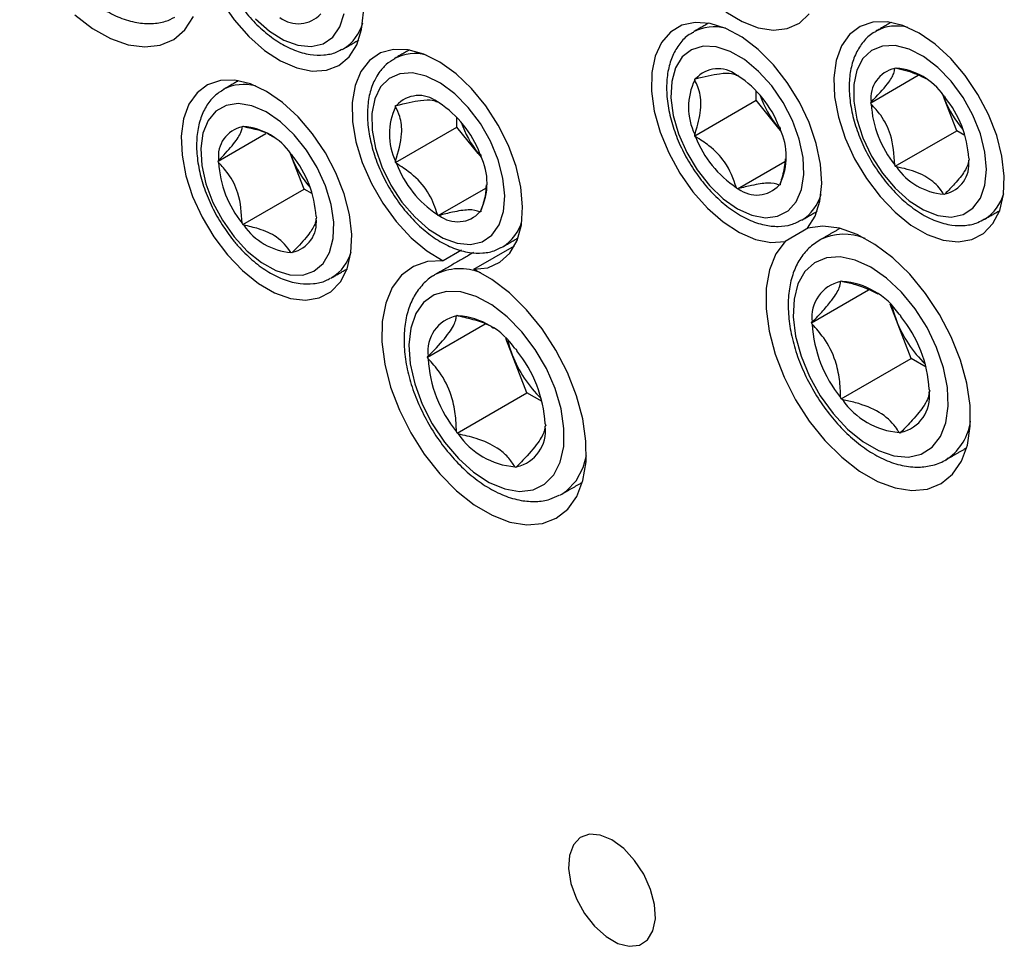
# Model space of a CAD drawing. Header units: millimetres. Extents: x 36 to 589, y 6 to 414.
# Tile 33 of 62: x 445.66 to 451.1, y 215.44 to 220.56. Entities that reach past the tile are written whole.
import ezdxf

# ---------------------------------------------------------------- set-up
doc = ezdxf.new("R2010")
doc.units = ezdxf.units.MM

msp = doc.modelspace()

# ---------------------------------------------------------------- linework, layer by layer
at = {"color": 7, "linetype": 'Continuous', "lineweight": 30}
for p, q in [((447.4395039, 220.3937261), (447.4474757, 220.3980898)), ((449.6189694, 220.2524458), (449.6238218, 220.2528797)), ((449.6238218, 220.2528797), (449.6286743, 220.2468434)), ((450.360447, 220.0998225), (450.6228283, 220.251292)), ((450.4937282, 220.2894578), (450.4965298, 220.2934439)), ((450.4965298, 220.2934439), (450.5021329, 220.2902093)), ((449.3881196, 220.2318044), (449.392972, 220.2322383)), ((449.3881196, 220.2253341), (449.3881196, 220.2318044)), ((449.7275308, 220.1134556), (449.7275308, 220.1658506)), ((450.7678997, 220.1203909), (450.7581671, 220.1454755)), ((450.7593543, 220.1440637), (450.7678997, 220.1203909)), ((447.9657427, 220.1046225), (447.9705951, 220.1050563)), ((447.9705951, 220.1050563), (447.9754475, 220.09902)), ((449.3881196, 219.9175177), (449.7275308, 220.1134556)), ((449.845382, 219.9668499), (449.7275308, 220.1134556)), ((450.360447, 220.0998225), (450.3632486, 220.1038086)), ((450.3632486, 220.0926018), (450.360447, 220.0998225)), ((450.7630922, 220.1395606), (450.7686953, 220.1363261)), ((450.835941, 219.9450213), (450.7678997, 220.1203909)), ((450.7686953, 220.1363261), (450.7714969, 220.1291054)), ((447.7348928, 220.083981), (447.7397453, 220.0844149)), ((447.7348928, 220.0775108), (447.7348928, 220.083981)), ((448.0743041, 219.9656322), (448.0743041, 220.0180272)), ((446.7542024, 219.7773699), (447.0171738, 219.92918)), ((446.8874836, 219.9670052), (446.8902852, 219.9709913)), ((446.8902852, 219.9709913), (446.8958883, 219.9677567)), ((447.7348928, 219.7696943), (448.0743041, 219.9656322)), ((448.1921552, 219.8190266), (448.0743041, 219.9656322)), ((449.3881196, 219.9175177), (449.3881196, 219.9239879)), ((449.845382, 219.9668499), (449.8615755, 219.9476528)), ((449.8622017, 219.9459263), (449.845382, 219.9668499)), ((449.8546717, 219.9657047), (449.8595241, 219.9596683)), ((449.8595241, 219.9596683), (449.8595241, 219.9531981)), ((450.4965298, 219.7490833), (450.835941, 219.9450213)), ((450.8812818, 219.9188466), (450.835941, 219.9450213)), ((449.392972, 219.9114813), (449.3881196, 219.9175177)), ((447.1616551, 219.7979383), (447.1519225, 219.8230229)), ((447.1531097, 219.8216111), (447.1616551, 219.7979383)), ((447.1568476, 219.817108), (447.1624507, 219.8138734)), ((448.1921552, 219.8190266), (448.2083488, 219.7998294)), ((448.208975, 219.798103), (448.1921552, 219.8190266)), ((448.2014449, 219.8178813), (448.2062974, 219.811845)), ((446.7542024, 219.7773699), (446.757004, 219.781356)), ((446.757004, 219.7701492), (446.7542024, 219.7773699)), ((447.2296964, 219.6225687), (447.1616551, 219.7979383)), ((447.1624507, 219.8138734), (447.1652523, 219.8066527)), ((447.7348928, 219.7696943), (447.7348928, 219.7761645)), ((447.7397453, 219.7636579), (447.7348928, 219.7696943)), ((448.2062974, 219.811845), (448.2062974, 219.8053747)), ((449.6238218, 219.6243063), (449.8863455, 219.775858)), ((450.9019765, 219.7928076), (450.9047781, 219.7855869)), ((450.9047781, 219.7855869), (450.9019765, 219.7816008)), ((450.4965298, 219.7490833), (450.4937282, 219.756304)), ((450.5021329, 219.7458487), (450.4965298, 219.7490833)), ((449.8595241, 219.6518519), (449.8595241, 219.6453816)), ((446.8902852, 219.4266307), (447.2296964, 219.6225687)), ((447.2750372, 219.596394), (447.2296964, 219.6225687)), ((447.9705951, 219.4764829), (448.2334064, 219.6282007)), ((449.6238218, 219.6243063), (449.6189694, 219.6303427)), ((449.6286743, 219.6247402), (449.6238218, 219.6243063)), ((449.8595241, 219.6453816), (449.8546717, 219.6449478)), ((450.7686953, 219.5919655), (450.7630922, 219.5952001)), ((450.7714969, 219.5959516), (450.7686953, 219.5919655)), ((448.2062974, 219.4975583), (448.2014449, 219.4971244)), ((448.2062974, 219.5040285), (448.2062974, 219.4975583)), ((446.8902852, 219.4266307), (446.8874836, 219.4338514)), ((447.2957319, 219.470355), (447.2985335, 219.4631343)), ((447.2985335, 219.4631343), (447.2957319, 219.4591482)), ((447.9705951, 219.4764829), (447.9657427, 219.4825193)), ((447.9754475, 219.4769168), (447.9705951, 219.4764829)), ((446.8958883, 219.4233961), (446.8902852, 219.4266307)), ((450.0166836, 219.4081031), (449.887183, 219.3333441)), ((447.1624507, 219.2695129), (447.1568476, 219.2727475)), ((447.1652523, 219.273499), (447.1624507, 219.2695129)), ((448.0984531, 219.2845901), (447.9978244, 219.2264984)), ((448.1676535, 219.1795922), (448.3918883, 219.3090402)), ((448.3191675, 219.299433), (448.3271393, 219.3037966)), ((447.3763215, 219.129638), (447.3829121, 219.1332791)), ((450.1942048, 219.111427), (450.1974694, 219.1160719)), ((450.1974694, 219.1160719), (450.2039985, 219.1123027)), ((450.0341701, 218.8837262), (450.3491211, 219.0655436)), ((450.5023714, 218.8964343), (450.4676475, 218.9859315)), ((448.0713137, 218.9216085), (448.0745783, 218.9262534)), ((448.0745783, 218.9262534), (448.0811074, 218.9224842)), ((450.5840211, 218.6859908), (450.5023714, 218.8964343)), ((450.5175389, 218.9312997), (450.524068, 218.9275305)), ((450.524068, 218.9275305), (450.5273326, 218.9191164)), ((447.9112789, 218.6939078), (448.2294004, 218.8775554)), ((450.0341701, 218.8837262), (450.0374346, 218.8883711)), ((450.0374346, 218.8753121), (450.0341701, 218.8837262)), ((448.3794803, 218.7066158), (448.3447564, 218.796113)), ((448.3946478, 218.7414812), (448.4011769, 218.737712)), ((448.4011769, 218.737712), (448.4044415, 218.7292979)), ((447.9112789, 218.6939078), (447.9145435, 218.6985527)), ((447.9145435, 218.6854937), (447.9112789, 218.6939078)), ((448.46113, 218.4961723), (448.3794803, 218.7066158)), ((450.1974694, 218.4628392), (450.5840211, 218.6859908)), ((450.6670926, 218.6380346), (450.5840211, 218.6859908)), ((450.6841027, 218.5150575), (450.6873673, 218.5066435)), ((448.0745783, 218.2730207), (448.46113, 218.4961723)), ((448.5442015, 218.4482161), (448.46113, 218.4961723)), ((450.1974694, 218.4628392), (450.1942048, 218.4712533)), ((450.2039985, 218.45907), (450.1974694, 218.4628392)), ((450.6873673, 218.5066435), (450.6841027, 218.5019986)), ((448.5612116, 218.3252391), (448.5644762, 218.316825)), ((448.5644762, 218.316825), (448.5612116, 218.3121801)), ((448.0745783, 218.2730207), (448.0713137, 218.2814348)), ((448.0811074, 218.2692516), (448.0745783, 218.2730207)), ((450.524068, 218.2742978), (450.5175389, 218.278067)), ((450.5273326, 218.2789427), (450.524068, 218.2742978)), ((450.7767369, 218.1270497), (450.7875138, 218.1336666)), ((448.4011769, 218.0844794), (448.3946478, 218.0882486)), ((448.4044415, 218.0891243), (448.4011769, 218.0844794)), ((448.6424111, 217.931048), (448.6538458, 217.9372312))]:
    msp.add_line(p, q, dxfattribs=at)
at = {"color": 7, "linetype": 'Continuous', "lineweight": 30, "flags": 128}
for points in [[(446.7705176, 220.660332), (446.8425578, 220.5569991), (446.9234233, 220.46545), (447.0101852, 220.3890006), (447.0997009, 220.3304198), (447.1887283, 220.2918294), (447.2740427, 220.2746272), (447.3525542, 220.2794361), (447.421419, 220.3060821), (447.478143, 220.3536001), (447.5206716, 220.4202688), (447.5474644, 220.5036737), (447.5575509, 220.6007938)], [(445.9617507, 220.585178), (446.0597014, 220.5103074), (446.158918, 220.4547522), (446.2563478, 220.4202218), (446.3489929, 220.4077788), (446.4340026, 220.417806), (446.5087612, 220.4499948), (446.5709686, 220.5033548), (446.6187105, 220.5762443)], [(446.9610225, 220.5628399), (447.0380057, 220.4954366), (447.1174636, 220.4462517), (447.1956809, 220.4175852), (447.2690003, 220.4107774), (447.3339933, 220.4261467), (447.3876211, 220.4629744), (447.427376, 220.5195385), (447.4513991, 220.593194)], [(449.5603228, 220.6026444), (449.6499984, 220.5477967), (449.7385551, 220.513269), (449.8227854, 220.500312), (449.8996387, 220.509395), (449.9663312, 220.5401889), (450.0204473, 220.5915785)], [(450.010446, 219.4064571), (450.0531513, 219.4729137), (450.0801357, 219.5561385), (450.0904217, 219.6531171), (450.083637, 219.7603369), (450.0600271, 219.8739146), (450.0204473, 219.9897363), (449.9663312, 220.1036071), (449.8996387, 220.2114025), (449.8227854, 220.3092184), (449.7385551, 220.3935117), (449.6499984, 220.4612294), (449.5603228, 220.5099189), (449.4727764, 220.5378166), (449.3905301, 220.543912), (449.3165628, 220.5279844), (449.2535536, 220.4906107), (449.2037846, 220.4331445), (449.1690585, 220.3576673), (449.1506331, 220.2669128), (449.1491756, 220.164168), (449.1647389, 220.0531545), (449.1967593, 219.937893), (449.244077, 219.8225583), (449.3049782, 219.7113278), (449.3772571, 219.6082301), (449.4582957, 219.5169996), (449.5451589, 219.4409404), (449.6347005, 219.3828075), (449.7236773, 219.3447064), (449.8088667, 219.3280171), (449.887183, 219.3333441)], [(450.6278985, 220.4843439), (450.5386846, 220.5260086), (450.4526951, 220.5464929), (450.373038, 220.5450564), (450.3025921, 220.5217509), (450.2439037, 220.4774189), (450.1990939, 220.4136625), (450.1697821, 220.3327861), (450.1570279, 220.2377128), (450.1612922, 220.1318788), (450.1824208, 220.0191092), (450.2196502, 219.9034798), (450.2716347, 219.7891697), (450.3364956, 219.6803104), (450.4118884, 219.5808363), (450.4950885, 219.4943428), (450.5830886, 219.4239559), (450.6727083, 219.3722195), (450.7607085, 219.3410036), (450.8439085, 219.3314364), (450.9193014, 219.3438637), (450.9841623, 219.3778363), (451.0361468, 219.4321263), (451.0733762, 219.5047717), (451.0945048, 219.5931467), (451.0987691, 219.6940572), (451.0860149, 219.8038562), (451.0567031, 219.9185752), (451.0118933, 220.034068), (450.9532049, 220.1461602), (450.882759, 220.2508007), (450.8031019, 220.3442075), (450.7171124, 220.4230045), (450.6278985, 220.4843439)], [(451.0003081, 219.7304386), (450.9917116, 219.826678), (450.966324, 219.9283426), (450.9253324, 220.0306788), (450.8706536, 220.1289015), (450.8048442, 220.2184177), (450.7309815, 220.295042), (450.6525192, 220.3551913), (450.573126, 220.3960533), (450.4965144, 220.4157171), (450.4262666, 220.4132634), (450.3656672, 220.388807), (450.31755, 220.3434912), (450.2841647, 220.2794352), (450.2670725, 220.199634), (450.2670725, 220.107819), (450.2841647, 220.0082835), (450.31755, 219.9056816), (450.3656672, 219.8048109), (450.4262666, 219.7103879), (450.4965144, 219.6268278), (450.573126, 219.5580378), (450.6525192, 219.5072343), (450.7309815, 219.476793), (450.8048442, 219.4681372), (450.8706536, 219.4816716), (450.9253324, 219.5167634), (450.966324, 219.5717718), (450.9917116, 219.6441245), (451.0003081, 219.7304386)], [(448.1676535, 219.1795922), (448.2447132, 219.1881582), (448.3116736, 219.218452), (448.3661096, 219.2693764), (448.4060494, 219.3390869), (448.4300465, 219.4250586), (448.4372316, 219.5241777), (448.4273446, 219.6328541), (448.4007436, 219.7471516), (448.3583919, 219.8629303), (448.3018237, 219.9759969), (448.2330877, 220.082256), (448.1546736, 220.177859), (448.0694215, 220.2593432), (447.9804192, 220.3237572), (447.8908903, 220.3687681), (447.8040775, 220.3927454), (447.7231253, 220.3948209), (447.6509655, 220.3749192), (447.5902119, 220.3337613), (447.5430649, 220.2728378), (447.5112322, 220.1943555), (447.4958667, 220.1011568), (447.4975249, 219.9966174), (447.5161469, 219.8845237), (447.5510581, 219.7689357), (447.600994, 219.65404), (447.664146, 219.543998), (447.7382268, 219.4427954), (447.8205531, 219.3540978), (447.9081431, 219.2811177), (447.9978244, 219.2264984)], [(449.6238218, 219.5139918), (449.7028655, 219.4782878), (449.7782132, 219.4641072), (449.8463417, 219.472113), (449.9040654, 219.5019308), (449.9486853, 219.5521666), (449.9781149, 219.6204711), (449.9909781, 219.7036508), (449.9866735, 219.797816), (449.9654024, 219.8985639), (449.9281594, 220.0011834), (449.8766859, 220.1008763), (449.8133887, 220.192981), (449.7412276, 220.2731908), (449.6635767, 220.3377552), (449.584067, 220.3836552), (449.5064161, 220.4087446), (449.434255, 220.4118502), (449.3709578, 220.3928269), (449.3194843, 220.3525641), (449.2822413, 220.2929444), (449.2609701, 220.2167557), (449.2566656, 220.1275604), (449.2695288, 220.0295292), (449.2989584, 219.9272459), (449.3435783, 219.8254932), (449.401302, 219.7290289), (449.4694305, 219.6423636), (449.5447782, 219.5695497), (449.6238218, 219.5139918)], [(447.6521614, 220.1868981), (447.6200844, 220.1214043), (447.6043969, 220.0404505), (447.6058323, 219.9478218), (447.6243237, 219.8478496), (447.6590064, 219.7452084), (447.7082586, 219.6446975), (447.7697773, 219.5510168), (447.8406861, 219.4685467), (447.9176693, 219.4011434), (447.9971272, 219.3519586), (448.0753445, 219.3232921), (448.1486638, 219.3164843), (448.2136569, 219.3318536), (448.2672847, 219.3686813), (448.3070395, 219.4252453), (448.3310626, 219.4989009), (448.3382307, 219.5862039), (448.3282085, 219.6830722), (448.3014647, 219.7849763), (448.2592498, 219.8871513), (448.2035378, 219.9848196), (448.1369336, 220.0734144), (448.0625516, 220.1487929), (447.9838698, 220.2074307), (447.9045673, 220.2465859), (447.8283522, 220.2644277), (447.7587882, 220.2601217), (447.6991281, 220.2338693), (447.6521614, 220.1868981)], [(447.0216539, 220.1618913), (446.93244, 220.203556), (446.8464506, 220.2240403), (446.7667934, 220.2226038), (446.6963475, 220.1992983), (446.6376591, 220.1549663), (446.5928493, 220.0912099), (446.5635375, 220.0103335), (446.5507833, 219.9152602), (446.5550476, 219.8094262), (446.5761763, 219.6966566), (446.6134056, 219.5810272), (446.6653901, 219.4667171), (446.730251, 219.3578578), (446.8056439, 219.2583837), (446.8888439, 219.1718902), (446.9768441, 219.1015033), (447.0664638, 219.0497669), (447.1544639, 219.018551), (447.237664, 219.0089838), (447.3130569, 219.0214111), (447.3779177, 219.0553837), (447.4299022, 219.1096737), (447.4671316, 219.182319), (447.4882602, 219.2706941), (447.4925245, 219.3716046), (447.4797703, 219.4814036), (447.4504585, 219.5961226), (447.4056487, 219.7116153), (447.3469603, 219.8237076), (447.2765144, 219.9283481), (447.1968573, 220.0217548), (447.1108678, 220.1005519), (447.0216539, 220.1618913)], [(446.8425202, 219.3586697), (446.9152723, 219.2796294), (446.9932191, 219.2165163), (447.0727159, 219.1722814), (447.1500455, 219.1489932), (447.2215921, 219.1477404), (447.2840102, 219.1685818), (447.3343813, 219.2105428), (447.37035, 219.2716613), (447.3902345, 219.3490796), (447.393105, 219.4391776), (447.3788273, 219.5377424), (447.3480689, 219.6401653), (447.3022682, 219.741657), (447.2435667, 219.837472), (447.1747093, 219.9231301), (447.0989155, 219.9946259), (447.0197295, 220.0486164), (446.9408539, 220.082577), (446.8659769, 220.0949199), (446.7985996, 220.0850678), (446.7418724, 220.0534815), (446.698448, 220.0016378), (446.6703567, 219.9319609), (446.6589121, 219.8477089), (446.6646494, 219.7528213), (446.6873002, 219.6517349), (446.7258054, 219.5491764), (446.7783646, 219.4499412), (446.8425202, 219.3586697)], [(449.887183, 219.3333441), (449.8365855, 219.2639846), (449.8016816, 219.1768725), (449.7835452, 219.0746879), (449.7827345, 218.9605751), (449.7992743, 218.8380452), (449.8326557, 218.7108684), (449.8818516, 218.5829579), (449.9453484, 218.4582492), (450.0211921, 218.3405797), (450.1070493, 218.23357), (450.200278, 218.1405126), (450.2980098, 218.0642709), (450.3972375, 218.0071907), (450.494908, 217.9710284), (450.5880159, 217.9568967), (450.6736965, 217.9652303), (450.7493133, 217.995773), (450.8125398, 218.0475848), (450.8614304, 218.1190716), (450.894481, 218.2080338), (450.9106744, 218.3117341), (450.9095125, 218.4269817), (450.891031, 218.5502304), (450.8557985, 218.6776882), (450.8048992, 218.8054331), (450.7398992, 218.9295345), (450.6627985, 219.0461739), (450.5759694, 219.1517625), (450.4820836, 219.2430513), (450.3840298, 219.3172315), (450.2848252, 219.3720205), (450.1875222, 219.4057326), (450.0951147, 219.4173304), (450.010446, 219.4064571)], [(447.9978244, 219.2264984), (447.910679, 219.2220089), (447.833166, 219.1952176), (447.7676706, 219.1469489), (447.7162079, 219.078688), (447.6803615, 218.9925352), (447.6612344, 218.8911413), (447.659415, 218.7776262), (447.6749593, 218.6554827), (447.707389, 218.528469), (447.7557064, 218.4004932), (447.8184247, 218.2754931), (447.8936141, 218.1573149), (447.9789611, 218.0495947), (448.0718396, 217.9556471), (448.1693919, 217.8783628), (448.2686163, 217.8201197), (448.3664597, 217.7827099), (448.4599116, 217.7672846), (448.5460965, 217.7743183), (448.6223626, 217.8035946), (448.6863632, 217.8542127), (448.7361291, 217.9246152), (448.7701291, 218.0126357), (448.7873169, 218.115566), (448.7871637, 218.230239), (448.7696742, 218.3531263), (448.7353866, 218.4804466), (448.6853558, 218.6082825), (448.6211214, 218.7327006), (448.5446596, 218.8498725), (448.4583232, 218.9561931), (448.3647688, 219.0483908), (448.2668748, 219.1236289), (448.1676535, 219.1795922)], [(450.3607687, 219.1905529), (450.274416, 219.230263), (450.1915987, 219.248067), (450.1157071, 219.2432359), (450.0498484, 219.2159675), (449.9967189, 219.1673782), (449.9584935, 219.0994573), (449.9367374, 219.0149854), (449.9323412, 218.9174208), (449.9454848, 218.8107579), (449.9756302, 218.6993634), (450.0215432, 218.5877978), (450.0813441, 218.4806286), (450.1525848, 218.3822434), (450.2323485, 218.2966701), (450.3173697, 218.227412), (450.4041677, 218.1773046), (450.4891889, 218.1483993), (450.5689526, 218.1418794), (450.6401932, 218.1580119), (450.6999942, 218.1961364), (450.7459072, 218.2546919), (450.7760526, 218.3312813), (450.7891962, 218.4227689), (450.7848, 218.5254093), (450.7630438, 218.6350003), (450.7248185, 218.7470552), (450.6716889, 218.8569866), (450.6058302, 218.9602938), (450.5299387, 219.0527474), (450.4471213, 219.1305624), (450.3607687, 219.1905529)], [(448.6093835, 218.0432165), (448.6449551, 218.1141089), (448.6638609, 218.2010195), (448.6653269, 218.30039), (448.649293, 218.4081523), (448.6164158, 218.5198945), (448.5680411, 218.631042), (448.5061495, 218.7370443), (448.4332749, 218.8335617), (448.3524006, 218.9166427), (448.2668378, 218.982886), (448.1800893, 219.0295796), (448.0957067, 219.0548118), (448.0171446, 219.0575497), (447.9476193, 219.0376812), (447.8899772, 218.9960196), (447.8465782, 218.9342706), (447.8191991, 218.8549622), (447.8089606, 218.7613414), (447.8162822, 218.6572408), (447.8408638, 218.5469226), (447.8816993, 218.434903), (447.9371167, 218.3257682), (448.0048473, 218.2239861), (448.0821183, 218.1337238), (448.165766, 218.0586766), (448.2523659, 218.0019169), (448.3383728, 217.9657686), (448.4202653, 217.9517114), (448.4946908, 217.9603209), (448.5586024, 217.9912446), (448.6093835, 218.0432165)], [(450.4775264, 218.9760241), (450.4860078, 218.9441983), (450.5023714, 218.8964343)], [(448.3546353, 218.7862056), (448.3631167, 218.7543798), (448.3794803, 218.7066158)], [(448.7325349, 218.0102156), (448.7707118, 218.0839989), (448.7891545, 218.1507489)], [(448.6538458, 217.9372312), (448.6797605, 217.9545914), (448.7325349, 218.0102156)], [(448.9308422, 216.0258718), (448.8659787, 216.0530217), (448.8059258, 216.0575679), (448.7551373, 216.0391732), (448.7173801, 215.999202), (448.6954544, 215.9406186), (448.6909864, 215.867768), (448.7043073, 215.7860532), (448.7344293, 215.7015344), (448.7791184, 215.6204802), (448.8350601, 215.548902), (448.8981055, 215.4921083), (448.9635789, 215.4543114), (449.0266243, 215.4383143), (449.0825661, 215.4453036), (449.1272551, 215.474761), (449.1573771, 215.5245015), (449.1706981, 215.5908364), (449.16623, 215.6688457), (449.1443043, 215.7527439), (449.1065471, 215.8363087), (449.0557587, 215.9133424), (448.9957058, 215.9781318), (448.9308422, 216.0258718)]]:
    msp.add_lwpolyline(points, dxfattribs=at)
at = {"color": 7, "linetype": 'Continuous', "lineweight": 30}
for centre, radius, start, end in [((447.1979176, 220.7028261), 0.1665956, 232.1886578, 318.0303783), ((447.3185386, 220.6044867), 0.2433607, 301.9932046, 344.9741347), ((450.5030689, 220.2832861), 0.2404052, 74.734919, 118.0886582), ((449.4950423, 220.2727102), 0.2464522, 75.3020269, 117.6970043), ((447.8412, 220.1292285), 0.2424147, 74.901066, 117.4018483), ((449.5168357, 220.1208297), 0.1665956, 52.1886578, 138.0303783), ((450.5283242, 220.1264656), 0.1666233, 101.9835061, 187.8151509), ((450.4755133, 219.9427515), 0.3484759, 34.3863915, 85.6189851), ((446.897545, 219.953466), 0.247337, 75.3453225, 116.988687), ((449.7024263, 220.074661), 0.3485558, 154.3877642, 205.6122358), ((449.306453, 219.7564161), 0.5868096, 20.8949186, 56.6942246), ((447.863609, 219.9730063), 0.1665956, 52.1886578, 138.0303783), ((447.6532262, 219.6085927), 0.5868096, 20.8949186, 56.6942246), ((450.2861106, 220.3207834), 0.5652527, 198.6576317, 218.7667048), ((450.9491301, 220.1264559), 0.5868588, 183.3070531, 219.1043067), ((451.2940318, 220.3246521), 0.5643915, 201.2177955, 221.3524983), ((450.316095, 219.7589535), 0.5868588, 3.3070531, 39.1043067), ((448.0491996, 219.9268377), 0.3485558, 154.3877642, 205.6122358), ((448.6328838, 220.17296), 0.5652527, 198.6576315, 218.7667048), ((446.9220797, 219.804013), 0.1666233, 101.9835061, 187.8151509), ((446.8692687, 219.6202989), 0.3484759, 34.3863915, 85.6189851), ((449.5452173, 219.802525), 0.3485558, 334.3877642, 25.6122358), ((449.9411907, 220.12077), 0.5868096, 200.8949186, 236.6942246), ((447.3428855, 219.8040033), 0.5868588, 183.3070531, 219.1043067), ((447.6877872, 220.0021995), 0.5643915, 201.2177955, 221.3524975), ((446.7098504, 219.4365009), 0.5868588, 3.3070531, 39.1043067), ((448.287964, 219.9729466), 0.5868096, 200.8949186, 236.6942246), ((447.8919906, 219.6547016), 0.3485558, 334.3877642, 25.6122358), ((450.7369008, 219.7589437), 0.1666233, 281.9835061, 7.8151509), ((450.7897118, 219.9426578), 0.3484759, 214.3863915, 265.6189851), ((449.7308079, 219.7563563), 0.1665956, 232.1886578, 318.0303783), ((450.8585509, 219.66329), 0.2452745, 302.4492395, 344.813157), ((449.8531215, 219.6568398), 0.2414218, 301.4664767, 345.1397277), ((448.0775812, 219.6085329), 0.1665956, 232.1886578, 318.0303783), ((447.1306563, 219.4364911), 0.1666233, 281.9835061, 7.8151509), ((448.1982024, 219.5101934), 0.2433605, 301.9931938, 344.973969), ((447.1834672, 219.6202052), 0.3484759, 214.3863915, 265.6189851), ((450.2139173, 219.0769908), 0.2963369, 67.0724268, 116.8359585), ((447.2579495, 219.3367333), 0.2387662, 301.5584641, 345.4088694), ((448.0916745, 218.8810855), 0.301705, 67.6360547, 117.8187108), ((450.235595, 218.9157175), 0.2000384, 101.9413964, 187.8572607), ((450.1722496, 218.6952411), 0.4182683, 34.3586401, 85.6467364), ((448.1127038, 218.725899), 0.2000384, 101.9413964, 187.8572607), ((448.0493584, 218.5054226), 0.4182683, 34.3586401, 85.6467364), ((451.1211478, 219.1344322), 0.6629685, 201.0380747, 226.2094678), ((449.9808974, 218.4746639), 0.7043646, 3.2875829, 39.1237768), ((450.74064, 218.9157058), 0.7043646, 183.2875829, 219.1237768), ((447.8580062, 218.2848454), 0.7043646, 3.2875829, 39.1237768), ((448.6177489, 218.7258873), 0.7043646, 183.2875829, 219.1237768), ((448.9982567, 218.9446137), 0.6629685, 201.0380747, 226.2094677), ((450.5492878, 218.6951286), 0.4182683, 214.3586401, 265.6467364), ((450.4859424, 218.4746522), 0.2000384, 281.9413964, 7.8572607), ((448.3630513, 218.2848337), 0.2000384, 281.9413964, 7.8572607), ((450.6046988, 218.384629), 0.3104891, 306.0716735, 351.8415059), ((448.4263967, 218.5053102), 0.4182683, 214.3586401, 265.6467364)]:
    msp.add_arc(centre, radius, start, end, dxfattribs=at)
for points, knots in [([(445.8279054, 221.7869942), (445.8239467, 221.7851862), (445.7960518, 221.7724455), (445.7546948, 221.7309267), (445.7077183, 221.6652229), (445.6760575, 221.5850128), (445.6588677, 221.4933763), (445.6572874, 221.3913621), (445.6715716, 221.2823449), (445.7011891, 221.170142), (445.7449288, 221.0584548), (445.8013285, 220.9505135), (445.8687317, 220.8493584), (445.9453301, 220.7578573), (446.0292294, 220.6786813), (446.1185563, 220.6142791), (446.2113218, 220.5671507), (446.3020778, 220.5404542), (446.3871516, 220.5348426), (446.4591269, 220.5442135), (446.4986948, 220.5640399), (446.5154241, 220.5724224)], [0, 0, 0, 0, 0.008623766, 0.060767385, 0.112728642, 0.166042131, 0.22149178, 0.278684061, 0.336652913, 0.394590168, 0.452342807, 0.509972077, 0.567607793, 0.625372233, 0.683408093, 0.741871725, 0.800849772, 0.860088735, 0.912499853, 0.963005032, 1, 1, 1, 1]), ([(446.763615, 221.3598487), (446.7552992, 221.3467292), (446.7331076, 221.311718), (446.7099312, 221.2441867), (446.6977114, 221.1566359), (446.7013791, 221.0597884), (446.7207133, 220.9572595), (446.7549093, 220.8531693), (446.8024739, 220.7513566), (446.8617014, 220.655202), (446.9306789, 220.5678849), (447.0073693, 220.4923544), (447.0897418, 220.4312821), (447.1756432, 220.3873944), (447.2596433, 220.3638214), (447.3376544, 220.3617211), (447.3972191, 220.3718345), (447.4267379, 220.3893851), (447.4360952, 220.3949485)], [0, 0, 0, 0, 0.038207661, 0.101961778, 0.1676515, 0.235333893, 0.30364414, 0.371795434, 0.43974607, 0.507638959, 0.575657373, 0.643970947, 0.712803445, 0.782304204, 0.85218451, 0.913492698, 0.972577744, 1, 1, 1, 1]), ([(449.3815821, 220.4886055), (449.3734413, 220.4846895), (449.3433612, 220.4702198), (449.3031362, 220.4264675), (449.2637914, 220.3616934), (449.2395813, 220.283486), (449.2301304, 220.1943796), (449.2364379, 220.0962947), (449.2583734, 219.9932127), (449.2949335, 219.8892545), (449.3445963, 219.7881843), (449.4055971, 219.6932335), (449.4760588, 219.607977), (449.5547186, 219.5327187), (449.6113987, 219.4960978), (449.6403936, 219.4773642)], [0, 0, 0, 0, 0.027641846, 0.102136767, 0.176673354, 0.25374241, 0.334078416, 0.416537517, 0.499509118, 0.582250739, 0.664768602, 0.747254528, 0.829922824, 0.912996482, 1, 1, 1, 1]), ([(450.3908844, 220.4935719), (450.3852554, 220.4910683), (450.3573525, 220.4786582), (450.3180783, 220.4379521), (450.2767721, 220.3750679), (450.2507073, 220.2983354), (450.2392636, 220.2106107), (450.2435204, 220.1134718), (450.263472, 220.0107989), (450.2982219, 219.9067326), (450.3462807, 219.8050799), (450.4059294, 219.7092153), (450.4752497, 219.6223089), (450.5522022, 219.5472985), (450.6347549, 219.4868543), (450.7207554, 219.443679), (450.8046907, 219.4209746), (450.8826142, 219.4195025), (450.9450742, 219.4314912), (450.9771236, 219.4513738), (450.9892474, 219.4588951)], [0, 0, 0, 0, 0.014012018, 0.069456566, 0.124721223, 0.181678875, 0.24108634, 0.30222529, 0.36388567, 0.425395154, 0.486726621, 0.548012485, 0.609416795, 0.671095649, 0.733250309, 0.796009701, 0.859078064, 0.914314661, 0.967586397, 1, 1, 1, 1]), ([(447.7311936, 220.3432063), (447.714481, 220.3334405), (447.6803706, 220.3135087), (447.655807, 220.2817526), (447.6432785, 220.2655556)], [0, 0, 0, 0, 0.489955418, 1, 1, 1, 1]), ([(447.6432785, 220.2655556), (447.6349628, 220.252436), (447.6127712, 220.2174249), (447.5895948, 220.1498936), (447.577375, 220.0623428), (447.5810427, 219.9654953), (447.6003769, 219.8629664), (447.6345729, 219.7588762), (447.6821375, 219.6570635), (447.741365, 219.5609089), (447.8103425, 219.4735918), (447.8870329, 219.3980613), (447.9694054, 219.336989), (448.0553068, 219.2931013), (448.1393069, 219.2695283), (448.217318, 219.267428), (448.2768827, 219.2775414), (448.3064015, 219.295092), (448.3157588, 219.3006554)], [0, 0, 0, 0, 0.038207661, 0.101961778, 0.1676515, 0.235333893, 0.30364414, 0.371795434, 0.43974607, 0.507638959, 0.575657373, 0.643970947, 0.712803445, 0.782304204, 0.85218451, 0.913492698, 0.972577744, 1, 1, 1, 1]), ([(449.392972, 220.2322383), (449.4404607, 220.2437806), (449.5230699, 220.2638591), (449.5910231, 220.2639676), (449.6107433, 220.2558373), (449.6189694, 220.2524458)], [0, 0, 0, 0, 0.4407540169, 0.7667162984, 1, 1, 1, 1]), ([(450.3632486, 220.1038086), (450.3969869, 220.1391672), (450.4556765, 220.2006756), (450.4897396, 220.2594836), (450.4925542, 220.2806348), (450.4937282, 220.2894578)], [0, 0, 0, 0, 0.440754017, 0.766716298, 1, 1, 1, 1]), ([(450.5021329, 220.2902093), (450.5225458, 220.2859062), (450.5828293, 220.2731984), (450.6326708, 220.2494998), (450.6656352, 220.233826)], [0, 0, 0, 0, 0.338615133, 1, 1, 1, 1]), ([(449.3881196, 219.9239879), (449.3926642, 219.9380227), (449.41089, 219.9943074), (449.4285459, 220.0910083), (449.4135843, 220.1748758), (449.3944081, 220.2128734), (449.3881196, 220.2253341)], [0, 0, 0, 0, 0.120573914, 0.483548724, 0.830637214, 1, 1, 1, 1]), ([(446.786392, 220.1731871), (446.7680604, 220.16159), (446.7291993, 220.1370056), (446.6853584, 220.0792112), (446.6531253, 220.0080033), (446.6357604, 219.9244914), (446.6336659, 219.8307344), (446.6474187, 219.7297714), (446.6763848, 219.6257258), (446.7194419, 219.5228508), (446.7729628, 219.4259807), (446.8159881, 219.3687858), (446.836737, 219.3412036)], [0, 0, 0, 0, 0.084515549, 0.179163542, 0.275481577, 0.375827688, 0.47986101, 0.585622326, 0.691366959, 0.796773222, 0.90199415, 1, 1, 1, 1]), ([(447.7397453, 220.0844149), (447.7872339, 220.0959572), (447.8698431, 220.1160357), (447.9377964, 220.1161442), (447.9575166, 220.1080139), (447.9657427, 220.1046225)], [0, 0, 0, 0, 0.440754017, 0.766716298, 1, 1, 1, 1]), ([(450.4937282, 219.756304), (450.4898998, 219.8133495), (450.4832402, 219.9125832), (450.4247135, 220.0248421), (450.381341, 220.0726565), (450.3632486, 220.0926018)], [0, 0, 0, 0, 0.440754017, 0.766716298, 1, 1, 1, 1]), ([(447.7348928, 219.7761645), (447.7498478, 219.8281785), (447.7758628, 219.9186596), (447.763631, 220.0185176), (447.743352, 220.0601459), (447.7348928, 220.0775108)], [0, 0, 0, 0, 0.440754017, 0.766716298, 1, 1, 1, 1]), ([(446.757004, 219.781356), (446.7664895, 219.7910096), (446.8045303, 219.8297243), (446.8596434, 219.8932117), (446.8847353, 219.9415635), (446.8868049, 219.9607223), (446.8874836, 219.9670052)], [0, 0, 0, 0, 0.120573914, 0.483548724, 0.830637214, 1, 1, 1, 1]), ([(446.8958883, 219.9677567), (446.9514477, 219.9564043), (447.0144245, 219.9435363), (447.0530595, 219.9140537), (447.0576099, 219.9105813)], [0, 0, 0, 0, 0.88222148, 1, 1, 1, 1]), ([(449.6189694, 219.6303427), (449.6013907, 219.6794476), (449.5708114, 219.7648684), (449.4783946, 219.8575566), (449.4181164, 219.8956084), (449.392972, 219.9114813)], [0, 0, 0, 0, 0.440754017, 0.766716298, 1, 1, 1, 1]), ([(446.8874836, 219.4338514), (446.8836553, 219.4908968), (446.8769956, 219.5901306), (446.8184689, 219.7023895), (446.7750964, 219.7502039), (446.757004, 219.7701492)], [0, 0, 0, 0, 0.440754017, 0.766716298, 1, 1, 1, 1]), ([(447.9657427, 219.4825193), (447.9599636, 219.5011616), (447.9423409, 219.5580092), (447.8879278, 219.6529479), (447.8053942, 219.7234626), (447.7528478, 219.7556355), (447.7397453, 219.7636579)], [0, 0, 0, 0, 0.1693627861, 0.5164512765, 0.8794260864, 1, 1, 1, 1]), ([(449.888696, 219.789929), (449.8850906, 219.7582938), (449.8799518, 219.713206), (449.8642184, 219.6659511), (449.8595241, 219.6518519)], [0, 0, 0, 0, 0.701634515, 1, 1, 1, 1]), ([(450.9019765, 219.7816008), (450.8981481, 219.7635088), (450.8914884, 219.7320367), (450.8329618, 219.6591061), (450.7895893, 219.6145413), (450.7714969, 219.5959516)], [0, 0, 0, 0, 0.440754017, 0.766716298, 1, 1, 1, 1]), ([(450.7630922, 219.5952001), (450.757755, 219.6035283), (450.7363509, 219.6369278), (450.6790925, 219.6903674), (450.5840238, 219.7279751), (450.522356, 219.7414348), (450.5021329, 219.7458487)], [0, 0, 0, 0, 0.120573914, 0.483548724, 0.830637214, 1, 1, 1, 1]), ([(449.8546717, 219.6449478), (449.8370929, 219.6506721), (449.8065137, 219.6606298), (449.7140969, 219.6463988), (449.6538187, 219.6311155), (449.6286743, 219.6247402)], [0, 0, 0, 0, 0.440754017, 0.766716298, 1, 1, 1, 1]), ([(448.2351293, 219.6464047), (448.2341323, 219.6262725), (448.2318877, 219.5809453), (448.2154399, 219.531508), (448.2062974, 219.5040285)], [0, 0, 0, 0, 0.444153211, 1, 1, 1, 1]), ([(448.2014449, 219.4971244), (448.1838662, 219.5028487), (448.153287, 219.5128065), (448.0608701, 219.4985754), (448.0005919, 219.4832921), (447.9754475, 219.4769168)], [0, 0, 0, 0, 0.440754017, 0.766716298, 1, 1, 1, 1]), ([(447.2957319, 219.4591482), (447.2950532, 219.4528653), (447.2929836, 219.4337065), (447.2678917, 219.3853547), (447.2127786, 219.3218673), (447.1747378, 219.2831526), (447.1652523, 219.273499)], [0, 0, 0, 0, 0.169362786, 0.516451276, 0.879426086, 1, 1, 1, 1]), ([(449.6403936, 219.4773642), (449.6555254, 219.4691846), (449.6991858, 219.4455835), (449.7697465, 219.4220674), (449.8488866, 219.4138266), (449.9197241, 219.4220947), (449.9595131, 219.4425821), (449.9782164, 219.4522125)], [0, 0, 0, 0, 0.13133882, 0.378958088, 0.59981002, 0.811885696, 1, 1, 1, 1]), ([(447.1568476, 219.2727475), (447.1342359, 219.3030676), (447.0949015, 219.3558111), (446.99008, 219.4022008), (446.9236139, 219.4171572), (446.8958883, 219.4233961)], [0, 0, 0, 0, 0.440754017, 0.766716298, 1, 1, 1, 1]), ([(446.836737, 219.3412036), (446.8492253, 219.3262677), (446.8853057, 219.2831157), (446.9509431, 219.220793), (447.0336583, 219.1612192), (447.1198069, 219.1192356), (447.2037169, 219.0976838), (447.281206, 219.0978034), (447.338397, 219.1088841), (447.3657809, 219.1261114), (447.373375, 219.1308889)], [0, 0, 0, 0, 0.079419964, 0.22945497, 0.38076481, 0.533549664, 0.686950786, 0.820955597, 0.950347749, 1, 1, 1, 1]), ([(450.0810577, 219.3416035), (450.0594576, 219.3274827), (450.0158846, 219.2989974), (449.9663627, 219.235485), (449.9299369, 219.1597532), (449.9082841, 219.0714426), (449.9018658, 218.9723315), (449.9113344, 218.8650547), (449.9363803, 218.7534242), (449.9759596, 218.641223), (450.0286652, 218.5318113), (450.0928991, 218.428273), (450.1668913, 218.3335363), (450.2487691, 218.2503276), (450.3366297, 218.1811806), (450.4286185, 218.1284604), (450.5223857, 218.0948202), (450.6120416, 218.0825559), (450.6955964, 218.092306), (450.7552086, 218.1109261), (450.7830581, 218.1325163), (450.789185, 218.137266)], [0, 0, 0, 0, 0.049621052, 0.100098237, 0.151450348, 0.204774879, 0.260013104, 0.31629567, 0.372725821, 0.428987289, 0.48509979, 0.541176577, 0.59734695, 0.653732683, 0.71049116, 0.767739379, 0.825412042, 0.882639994, 0.932154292, 0.985074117, 1, 1, 1, 1]), ([(447.9507965, 219.1461379), (447.9468378, 219.1443298), (447.918943, 219.1315891), (447.8775859, 219.0900704), (447.8306094, 219.0243666), (447.7989486, 218.9441565), (447.7817588, 218.8525199), (447.7801785, 218.7505058), (447.7944627, 218.6414885), (447.8240802, 218.5292856), (447.8678199, 218.4175985), (447.9242196, 218.3096571), (447.9916228, 218.208502), (448.0682212, 218.1170009), (448.1521206, 218.0378249), (448.2414474, 217.9734227), (448.3342129, 217.9262944), (448.4249689, 217.8995978), (448.5100427, 217.8939863), (448.582018, 217.9033572), (448.621586, 217.9231835), (448.6383152, 217.931566)], [0, 0, 0, 0, 0.008623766, 0.060767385, 0.112728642, 0.166042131, 0.22149178, 0.278684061, 0.336652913, 0.394590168, 0.452342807, 0.509972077, 0.567607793, 0.625372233, 0.683408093, 0.741871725, 0.800849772, 0.860088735, 0.912499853, 0.963005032, 1, 1, 1, 1]), ([(450.0374346, 218.8883711), (450.0578216, 218.9092834), (450.0992727, 218.9518027), (450.1566641, 219.0198401), (450.189568, 219.0754339), (450.1928381, 219.1008177), (450.1942048, 219.111427)], [0, 0, 0, 0, 0.217307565, 0.441833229, 0.766711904, 1, 1, 1, 1]), ([(450.2039985, 219.1123027), (450.2285948, 219.1071233), (450.301042, 219.0918677), (450.3609319, 219.0633919), (450.4004888, 219.0445839)], [0, 0, 0, 0, 0.33950631, 1, 1, 1, 1]), ([(447.9145435, 218.6985527), (447.9259867, 218.7101966), (447.9717073, 218.7567194), (448.0378981, 218.8329658), (448.0680353, 218.8910369), (448.0705025, 218.9140439), (448.0713137, 218.9216085)], [0, 0, 0, 0, 0.12102445, 0.48354507, 0.830191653, 1, 1, 1, 1]), ([(448.0811074, 218.9224842), (448.111879, 218.9153108), (448.1744443, 218.9007258), (448.2439113, 218.8782016), (448.270036, 218.8580036), (448.2754565, 218.8538128)], [0, 0, 0, 0, 0.434080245, 0.882578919, 1, 1, 1, 1]), ([(450.1942048, 218.4712533), (450.1929647, 218.5046507), (450.1904434, 218.5725547), (450.165269, 218.6882563), (450.1116032, 218.7938257), (450.0592965, 218.8512933), (450.0374346, 218.8753121)], [0, 0, 0, 0, 0.217307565, 0.441833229, 0.766711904, 1, 1, 1, 1]), ([(448.0713137, 218.2814348), (448.0700736, 218.3148322), (448.0675523, 218.3827362), (448.0423779, 218.4984379), (447.9887121, 218.6040073), (447.9364053, 218.6614749), (447.9145435, 218.6854937)], [0, 0, 0, 0, 0.2173075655, 0.4418332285, 0.7667119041, 1, 1, 1, 1]), ([(450.5175389, 218.278067), (450.5111071, 218.2881127), (450.4854095, 218.3282496), (450.4166491, 218.3924293), (450.3024751, 218.4375968), (450.2283655, 218.4537567), (450.2039985, 218.45907)], [0, 0, 0, 0, 0.12102445, 0.4835450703, 0.8301916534, 1, 1, 1, 1]), ([(450.6841027, 218.5019986), (450.6828627, 218.4921395), (450.6803413, 218.4720939), (450.655167, 218.422655), (450.6015012, 218.3550756), (450.5491944, 218.3013835), (450.5273326, 218.2789427)], [0, 0, 0, 0, 0.217307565, 0.441833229, 0.766711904, 1, 1, 1, 1]), ([(448.5612116, 218.3121801), (448.5604004, 218.3046155), (448.5579333, 218.2816085), (448.5277961, 218.2235374), (448.4616053, 218.147291), (448.4158847, 218.1007682), (448.4044415, 218.0891243)], [0, 0, 0, 0, 0.1698083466, 0.5164549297, 0.87897555, 1, 1, 1, 1]), ([(448.3946478, 218.0882486), (448.3825941, 218.1062602), (448.3580866, 218.1428818), (448.2916293, 218.1998453), (448.1946787, 218.2438281), (448.1145835, 218.2617578), (448.0811074, 218.2692516)], [0, 0, 0, 0, 0.217307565, 0.441833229, 0.766711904, 1, 1, 1, 1])]:
    msp.add_open_spline(points, degree=3, knots=knots, dxfattribs=at)
for points in [[(449.4644406, 220.5393857), (449.3804148, 220.4908787)], [(450.4732313, 220.5434974), (450.3892055, 220.4949903)], [(447.4474757, 220.3980898), (447.5315015, 220.4465969)], [(447.8112139, 220.3915624), (447.727188, 220.3430553)], [(446.8669867, 220.2210448), (446.7829609, 220.1725377)], [(449.980366, 219.45162), (450.0643918, 219.5001271)], [(450.9891567, 219.4557317), (451.0731826, 219.5042388)], [(450.1903199, 219.4050553), (450.0767938, 219.3395181)], [(448.3271393, 219.3037966), (448.4111651, 219.3523037)], [(448.1652399, 219.271702), (447.9539027, 219.1496996)], [(447.3829121, 219.1332791), (447.466938, 219.1817862)], [(450.7767369, 218.1270497), (450.890263, 218.1925869)], [(448.6538458, 217.9372312), (448.7673719, 218.0027685)]]:
    msp.add_open_spline(points, degree=1, dxfattribs=at)

doc.saveas('drawing.dxf')
